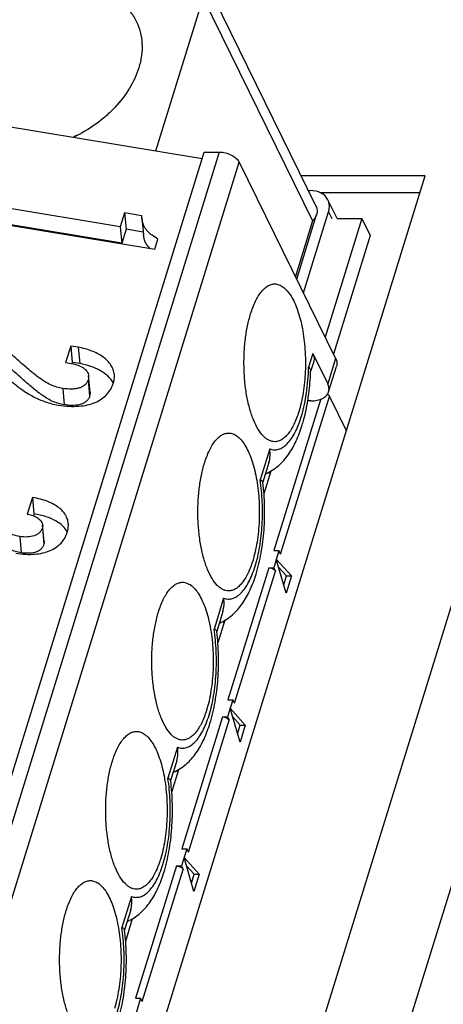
# Model space of a CAD drawing. Header units: millimetres. Extents: x 0 to 594, y 1 to 420.
# Tile 60 of 214: x 279.21 to 281.54, y 107.07 to 112.49. Entities that reach past the tile are written whole.
import ezdxf

# ---------------------------------------------------------------- set-up
doc = ezdxf.new("R2010")
doc.units = ezdxf.units.MM
doc.header["$LTSCALE"] = 32.67
for name, color, linetype in [('61852N-2_DXF_CONTINUOUS_LINE', 7, 'CONTINUOUS'), ('MC_1_5-16-GFDXF_CONTINUOUS_LINE', 7, 'CONTINUOUS'), ('U1-PXC_18472DXF_CONTINUOUS_LINE', 7, 'CONTINUOUS')]:
    doc.layers.add(name, color=color, linetype=linetype)

msp = doc.modelspace()

# ---------------------------------------------------------------- linework, layer by layer
at = {"layer": '61852N-2_DXF_CONTINUOUS_LINE', "color": 9, "linetype": 'Continuous'}
for p, q in [((270.9853, 74.9614), (283.4033, 115.146)), ((271.4297, 74.8521), (283.8477, 115.0368))]:
    msp.add_line(p, q, dxfattribs=at)
at = {"layer": '61852N-2_DXF_CONTINUOUS_LINE', "color": 7, "linetype": 'Continuous'}
for p, q in [((271.1946, 78.4746), (281.4413, 111.6328)), ((281.4413, 111.6328), (280.7569, 111.6328)), ((281.4125, 111.5396), (280.8619, 111.5396)), ((281.0923, 111.3978), (280.89, 110.7432)), ((280.9555, 111.3978), (281.0923, 111.3978)), ((281.0923, 111.3978), (281.1381, 111.3046)), ((281.1381, 111.3046), (280.9358, 110.6499))]:
    msp.add_line(p, q, dxfattribs=at)
at = {"layer": 'MC_1_5-16-GFDXF_CONTINUOUS_LINE', "color": 7, "linetype": 'Continuous'}
for p, q in [((280.7962, 111.5526), (280.8064, 111.5526)), ((280.9555, 111.3978), (280.9047, 111.5012)), ((280.77, 110.9878), (280.9082, 111.4351)), ((280.9127, 110.4177), (281.0066, 110.2263)), ((280.5908, 110.0054), (280.5523, 109.8808)), ((280.5863, 109.9911), (280.5819, 110.0002)), ((280.6349, 109.5669), (280.6058, 109.4729)), ((280.6072, 109.5669), (280.6349, 109.5669)), ((280.6744, 109.3328), (280.6203, 109.5199)), ((280.6203, 109.5199), (280.7036, 109.4272)), ((280.644, 109.5482), (280.6349, 109.5669)), ((280.5782, 109.4729), (280.6058, 109.4729)), ((280.6058, 109.4729), (280.615, 109.4542)), ((280.6759, 109.4272), (280.6334, 109.4746)), ((280.661, 109.379), (280.6759, 109.4272)), ((280.7036, 109.4272), (280.6744, 109.3328)), ((280.6759, 109.4272), (280.7036, 109.4272)), ((280.3366, 109.1829), (280.2981, 109.0583)), ((280.3322, 109.1686), (280.3277, 109.1777)), ((280.3807, 108.7444), (280.3516, 108.6504)), ((280.3531, 108.7444), (280.3807, 108.7444)), ((280.3898, 108.7257), (280.3807, 108.7444)), ((280.324, 108.6504), (280.3516, 108.6504)), ((280.3516, 108.6504), (280.3608, 108.6317)), ((280.4202, 108.5103), (280.3662, 108.6974)), ((280.3662, 108.6974), (280.4494, 108.6048)), ((280.4218, 108.6048), (280.3793, 108.6521)), ((280.4069, 108.5565), (280.4218, 108.6048)), ((280.4494, 108.6048), (280.4202, 108.5103)), ((280.4218, 108.6048), (280.4494, 108.6048)), ((280.0439, 108.2358), (280.0824, 108.3604)), ((280.078, 108.3461), (280.0735, 108.3552)), ((280.1265, 107.9219), (280.0975, 107.8279)), ((280.0989, 107.9219), (280.1265, 107.9219)), ((280.1357, 107.9033), (280.1265, 107.9219)), ((280.166, 107.6878), (280.112, 107.8749)), ((280.112, 107.8749), (280.1952, 107.7823)), ((280.0698, 107.8279), (280.0975, 107.8279)), ((280.0975, 107.8279), (280.1066, 107.8093)), ((280.1676, 107.7823), (280.1251, 107.8296)), ((280.1527, 107.734), (280.1676, 107.7823)), ((280.1952, 107.7823), (280.166, 107.6878)), ((280.1676, 107.7823), (280.1952, 107.7823)), ((279.7897, 107.4133), (279.8282, 107.5379)), ((279.8238, 107.5236), (279.8194, 107.5327)), ((279.8723, 107.0994), (279.8433, 107.0054)), ((279.8447, 107.0994), (279.8723, 107.0994)), ((279.8815, 107.0808), (279.8723, 107.0994))]:
    msp.add_line(p, q, dxfattribs=at)
at = {"layer": 'MC_1_5-16-GFDXF_CONTINUOUS_LINE', "color": 9, "linetype": 'Continuous'}
for p, q in [((280.9082, 111.4351), (280.9265, 111.3978)), ((280.8656, 110.4031), (280.6072, 109.5669)), ((280.644, 109.5482), (280.9127, 110.4177)), ((280.5782, 109.4729), (280.3531, 108.7444)), ((280.3898, 108.7257), (280.615, 109.4542)), ((280.324, 108.6504), (280.0989, 107.9219)), ((280.1357, 107.9033), (280.3608, 108.6317)), ((280.0698, 107.8279), (279.8447, 107.0994)), ((279.8815, 107.0808), (280.1066, 107.8093))]:
    msp.add_line(p, q, dxfattribs=at)
at = {"layer": 'MC_1_5-16-GFDXF_CONTINUOUS_LINE', "color": 7, "linetype": 'Continuous'}
for points, knots in [([(280.9047, 111.5012), (280.8968, 111.5172), (280.8666, 111.5457), (280.827, 111.5526), (280.8064, 111.5526)], [0, 0, 0, 0, 0.463605, 1, 1, 1, 1]), ([(280.9082, 111.4351), (280.91, 111.4408), (280.915, 111.4626), (280.912, 111.4865), (280.9047, 111.5012)], [0, 0, 0, 0, 0.266585, 1, 1, 1, 1]), ([(280.9018, 110.4288), (280.9031, 110.428), (280.9073, 110.4251), (280.911, 110.4211), (280.9127, 110.4177)], [0, 0, 0, 0, 0.279245, 1, 1, 1, 1]), ([(280.5782, 109.4729), (280.582, 109.4729), (280.5957, 109.471), (280.6104, 109.4635), (280.615, 109.4542)], [0, 0, 0, 0, 0.26931, 1, 1, 1, 1]), ([(280.324, 108.6504), (280.3278, 108.6504), (280.3415, 108.6485), (280.3563, 108.641), (280.3608, 108.6317)], [0, 0, 0, 0, 0.26931, 1, 1, 1, 1]), ([(280.0698, 107.8279), (280.0736, 107.8279), (280.0874, 107.826), (280.1021, 107.8185), (280.1066, 107.8093)], [0, 0, 0, 0, 0.26931, 1, 1, 1, 1])]:
    msp.add_open_spline(points, degree=3, knots=knots, dxfattribs=at)
at = {"layer": 'U1-PXC_18472DXF_CONTINUOUS_LINE', "color": 7, "linetype": 'Continuous'}
for p, q in [((280.2095, 112.7483), (280.8382, 111.4671)), ((279.9555, 111.7716), (280.2165, 112.6161)), ((279.0998, 111.9137), (280.2121, 111.729)), ((279.5072, 111.8492), (279.5064, 111.8509)), ((279.5064, 111.8509), (279.5077, 111.8494)), ((276.1418, 98.5576), (280.2231, 111.7645)), ((280.2231, 111.7645), (280.3059, 111.7645)), ((280.4163, 111.7086), (280.9471, 110.627)), ((279.7597, 111.3525), (279.0932, 111.4632)), ((279.7834, 111.4292), (279.7597, 111.3525)), ((279.7834, 111.4292), (279.7919, 111.3391)), ((279.8788, 111.4134), (279.7834, 111.4292)), ((280.7325, 111.0641), (280.8427, 111.4208)), ((279.0663, 111.3761), (279.9501, 111.2293)), ((279.7682, 111.2624), (279.1017, 111.3731)), ((279.8796, 111.4011), (279.8788, 111.4134)), ((279.8796, 111.4011), (279.888, 111.311)), ((279.7597, 111.3525), (279.7682, 111.2624)), ((279.7919, 111.3391), (279.7682, 111.2624)), ((279.8869, 111.3234), (279.7919, 111.3391)), ((279.9501, 111.2293), (279.967, 111.2839)), ((279.4867, 110.6948), (279.4585, 110.6036)), ((279.4867, 110.6948), (279.4951, 110.6048)), ((279.5277, 110.688), (279.4867, 110.6948)), ((279.4585, 110.6036), (279.4899, 110.5984)), ((279.4951, 110.6048), (279.4929, 110.5978)), ((279.5362, 110.5979), (279.4951, 110.6048)), ((280.8263, 110.6095), (280.8093, 110.5546)), ((280.8211, 110.6538), (280.9035, 110.486)), ((280.8093, 110.5546), (280.8094, 110.5571)), ((280.9087, 110.4417), (280.9522, 110.5827)), ((279.5936, 110.4406), (279.5852, 110.5306)), ((280.8111, 110.3927), (280.7936, 110.3927)), ((280.5798, 110.0531), (280.546, 109.9439)), ((280.5461, 109.9439), (280.5459, 109.945)), ((280.5462, 109.9425), (280.5461, 109.9439)), ((279.2757, 109.8601), (279.2475, 109.7688)), ((279.2757, 109.8601), (279.2841, 109.77)), ((279.2841, 109.77), (279.2808, 109.7593)), ((279.3405, 109.6174), (279.332, 109.7075)), ((280.3256, 109.2306), (280.2919, 109.1214)), ((280.2919, 109.1214), (280.2917, 109.1225)), ((280.2921, 109.12), (280.2919, 109.1214)), ((280.0714, 108.4081), (280.0377, 108.2989)), ((280.0377, 108.2989), (280.0376, 108.3)), ((280.0379, 108.2975), (280.0377, 108.2989)), ((279.8173, 107.5856), (279.7835, 107.4764)), ((279.7835, 107.4765), (279.7834, 107.4776)), ((279.7837, 107.475), (279.7835, 107.4765))]:
    msp.add_line(p, q, dxfattribs=at)
at = {"layer": 'U1-PXC_18472DXF_CONTINUOUS_LINE', "color": 9, "linetype": 'Continuous'}
for p, q in [((280.2165, 112.6161), (280.8205, 111.3853)), ((280.3059, 111.7645), (276.2247, 98.5576)), ((276.3351, 98.5017), (280.4163, 111.7086)), ((280.8205, 111.3853), (280.7256, 111.0783)), ((279.5277, 110.688), (279.5362, 110.5979)), ((280.8211, 110.6538), (280.7981, 110.5792)), ((280.9471, 110.627), (280.9035, 110.486)), ((279.5826, 110.5081), (279.591, 110.418)), ((279.4425, 110.4616), (279.451, 110.3715)), ((280.584, 110.1277), (280.5311, 109.9564)), ((279.3303, 109.6918), (279.3388, 109.6018)), ((279.2054, 109.645), (279.2138, 109.5549)), ((280.3298, 109.3052), (280.2769, 109.1339)), ((280.0756, 108.4827), (280.0227, 108.3114)), ((279.8215, 107.6602), (279.7686, 107.4889))]:
    msp.add_line(p, q, dxfattribs=at)
at = {"layer": 'U1-PXC_18472DXF_CONTINUOUS_LINE', "color": 7, "linetype": 'Continuous'}
for centre, radius, start, end in [((279.8538, 111.1467), 0.7852, 114.9991, 116.2555), ((279.6105, 110.43), 0.1272, 28.7178, 29.0654)]:
    msp.add_arc(centre, radius, start, end, dxfattribs=at)
for points, knots in [([(278.7842, 112.2284), (278.7999, 112.2793), (278.8383, 112.3537), (278.9087, 112.4408), (278.9953, 112.5238), (279.1239, 112.6085), (279.2682, 112.6624), (279.387, 112.6839), (279.4999, 112.6899), (279.6088, 112.674), (279.7041, 112.6339), (279.7644, 112.5941), (279.8136, 112.5448), (279.8382, 112.5062), (279.8481, 112.4861)], [0, 0, 0, 0, 0.120804, 0.185749, 0.253065, 0.39182, 0.530985, 0.598786, 0.664367, 0.786655, 0.843386, 0.897366, 0.94925, 1, 1, 1, 1]), ([(279.8481, 112.4861), (279.8574, 112.4672), (279.8722, 112.427), (279.8818, 112.3625), (279.8787, 112.2952), (279.8687, 112.2506), (279.8618, 112.2284)], [0, 0, 0, 0, 0.239064, 0.482877, 0.735717, 1, 1, 1, 1]), ([(279.8618, 112.2284), (279.8497, 112.1892), (279.8133, 112.1112), (279.7465, 112.0251), (279.681, 111.9622), (279.607, 111.9034), (279.5451, 111.8667), (279.5019, 111.8461)], [0, 0, 0, 0, 0.228227, 0.473965, 0.602427, 0.733556, 1, 1, 1, 1]), ([(280.3059, 111.7645), (280.3173, 111.7645), (280.3404, 111.7614), (280.3724, 111.7496), (280.3991, 111.7323), (280.4123, 111.7167), (280.4163, 111.7086)], [0, 0, 0, 0, 0.26473, 0.536648, 0.788522, 1, 1, 1, 1]), ([(280.8429, 111.4213), (280.8423, 111.4193), (280.8392, 111.4109), (280.8347, 111.4032), (280.8307, 111.3977)], [0, 0, 0, 0, 0.238542, 1, 1, 1, 1]), ([(280.8383, 111.4669), (280.8402, 111.463), (280.8433, 111.4553), (280.8457, 111.4435), (280.8455, 111.4321), (280.844, 111.4248), (280.8429, 111.4213)], [0, 0, 0, 0, 0.277452, 0.527805, 0.764778, 1, 1, 1, 1]), ([(279.967, 111.2839), (279.9567, 111.2912), (279.9364, 111.3045), (279.9128, 111.3237), (279.898, 111.3424), (279.8853, 111.3658), (279.881, 111.3866), (279.8796, 111.4011)], [0, 0, 0, 0, 0.248255, 0.478548, 0.593264, 0.713941, 1, 1, 1, 1]), ([(280.8307, 111.3977), (280.8299, 111.3967), (280.8267, 111.3924), (280.8232, 111.3883), (280.8205, 111.3853)], [0, 0, 0, 0, 0.241427, 1, 1, 1, 1]), ([(279.9225, 111.2338), (279.9172, 111.239), (279.9075, 111.2503), (279.8971, 111.2695), (279.8908, 111.29), (279.8887, 111.304), (279.888, 111.311)], [0, 0, 0, 0, 0.259531, 0.510315, 0.756027, 1, 1, 1, 1]), ([(280.4787, 110.8729), (280.486, 110.8965), (280.4985, 110.93), (280.52, 110.9698), (280.5365, 110.9937), (280.5541, 111.0128), (280.5725, 111.0268), (280.5917, 111.0355), (280.605, 111.0375), (280.6114, 111.0375)], [0, 0, 0, 0, 0.33168, 0.476286, 0.605795, 0.720709, 0.822526, 0.914133, 1, 1, 1, 1]), ([(280.6114, 111.0375), (280.6194, 111.0375), (280.6363, 111.0343), (280.6601, 111.0206), (280.6824, 110.999), (280.7031, 110.9699), (280.722, 110.9338), (280.7387, 110.8914), (280.7531, 110.8434), (280.769, 110.7715), (280.7806, 110.6745), (280.7819, 110.5555), (280.7725, 110.4573), (280.7584, 110.3833), (280.7492, 110.3486), (280.7441, 110.3321)], [0, 0, 0, 0, 0.031166, 0.065456, 0.105052, 0.151083, 0.203837, 0.263097, 0.328253, 0.39846, 0.549653, 0.707144, 0.860529, 0.932629, 1, 1, 1, 1]), ([(280.4423, 110.5751), (280.4417, 110.6016), (280.4423, 110.6543), (280.4486, 110.7315), (280.4603, 110.8045), (280.4719, 110.851), (280.4787, 110.8729)], [0, 0, 0, 0, 0.264514, 0.524052, 0.771557, 1, 1, 1, 1]), ([(279.4425, 110.4616), (279.4314, 110.4634), (279.409, 110.4682), (279.3751, 110.4808), (279.3391, 110.5008), (279.2981, 110.53), (279.249, 110.5703), (279.1885, 110.6239), (279.1137, 110.6929), (279.0589, 110.7445), (279.0285, 110.7731)], [0, 0, 0, 0, 0.064618, 0.130586, 0.206056, 0.299241, 0.41794, 0.569548, 0.76122, 1, 1, 1, 1]), ([(278.9892, 110.6583), (279.0038, 110.646), (279.0329, 110.6196), (279.0917, 110.5622), (279.1534, 110.5031), (279.2232, 110.4496), (279.2817, 110.414), (279.3468, 110.3856), (279.3936, 110.3738), (279.418, 110.3697)], [0, 0, 0, 0, 0.108793, 0.224255, 0.469065, 0.596005, 0.725618, 0.859271, 1, 1, 1, 1]), ([(279.451, 110.3715), (279.4392, 110.3735), (279.4161, 110.3784), (279.3834, 110.391), (279.3535, 110.4075), (279.3169, 110.4322), (279.2742, 110.4661), (279.2253, 110.5085), (279.1775, 110.5517), (279.1304, 110.5953), (279.0836, 110.6391), (279.0525, 110.6684), (279.0369, 110.683)], [0, 0, 0, 0, 0.068281, 0.134789, 0.199462, 0.262835, 0.387444, 0.510714, 0.633373, 0.755723, 0.877907, 1, 1, 1, 1]), ([(279.7274, 110.5373), (279.7265, 110.5466), (279.7222, 110.5652), (279.7089, 110.5911), (279.6896, 110.6145), (279.6558, 110.6431), (279.6017, 110.671), (279.5534, 110.6837), (279.5277, 110.688)], [0, 0, 0, 0, 0.104989, 0.211729, 0.323938, 0.443645, 0.707059, 1, 1, 1, 1]), ([(280.8211, 110.6538), (280.8246, 110.6466), (280.8284, 110.6353), (280.8287, 110.62), (280.8273, 110.6129), (280.8263, 110.6095)], [0, 0, 0, 0, 0.524384, 0.765869, 1, 1, 1, 1]), ([(280.9471, 110.627), (280.9506, 110.6198), (280.9543, 110.6085), (280.9547, 110.5932), (280.9533, 110.586), (280.9522, 110.5826)], [0, 0, 0, 0, 0.524384, 0.765869, 1, 1, 1, 1]), ([(279.4899, 110.5984), (279.5025, 110.5963), (279.5258, 110.5906), (279.552, 110.5782), (279.5679, 110.5654), (279.5768, 110.5549), (279.5829, 110.5433), (279.5848, 110.5348), (279.5852, 110.5306)], [0, 0, 0, 0, 0.307466, 0.571117, 0.687523, 0.795464, 0.898067, 1, 1, 1, 1]), ([(279.7217, 110.4918), (279.7057, 110.5206), (279.6709, 110.5495), (279.6243, 110.5727), (279.5867, 110.5872), (279.5567, 110.5945), (279.5362, 110.5979)], [0, 0, 0, 0, 0.450492, 0.579629, 0.714658, 1, 1, 1, 1]), ([(280.6114, 110.1675), (280.6061, 110.1675), (280.5951, 110.1688), (280.579, 110.1749), (280.5633, 110.1847), (280.5421, 110.2037), (280.5177, 110.2371), (280.4931, 110.2876), (280.4726, 110.3488), (280.4568, 110.4188), (280.4462, 110.4952), (280.443, 110.5481), (280.4423, 110.5751)], [0, 0, 0, 0, 0.034152, 0.069928, 0.108704, 0.151456, 0.250951, 0.370358, 0.508444, 0.662245, 0.827678, 1, 1, 1, 1]), ([(280.7936, 110.3926), (280.7958, 110.4058), (280.8036, 110.4594), (280.8079, 110.5136), (280.8093, 110.5546)], [0, 0, 0, 0, 0.244954, 1, 1, 1, 1]), ([(280.7981, 110.5792), (280.7999, 110.5775), (280.8031, 110.574), (280.8068, 110.5684), (280.809, 110.5628), (280.8095, 110.5589), (280.8094, 110.5571)], [0, 0, 0, 0, 0.292958, 0.552949, 0.785489, 1, 1, 1, 1]), ([(279.418, 110.3697), (279.4377, 110.3665), (279.4755, 110.362), (279.5298, 110.3622), (279.5783, 110.369), (279.6207, 110.3823), (279.6569, 110.4017), (279.6863, 110.4268), (279.7088, 110.4572), (279.7187, 110.4802), (279.7224, 110.4922)], [0, 0, 0, 0, 0.167257, 0.317477, 0.45255, 0.574784, 0.687022, 0.792683, 0.895657, 1, 1, 1, 1]), ([(279.5826, 110.5081), (279.5809, 110.5028), (279.5762, 110.4926), (279.5651, 110.4798), (279.5506, 110.4701), (279.5333, 110.4632), (279.5134, 110.459), (279.4828, 110.4567), (279.4589, 110.4589), (279.4425, 110.4616)], [0, 0, 0, 0, 0.104353, 0.206505, 0.312772, 0.427503, 0.553106, 0.690537, 1, 1, 1, 1]), ([(279.5852, 110.5306), (279.5853, 110.5288), (279.5856, 110.5212), (279.5843, 110.5136), (279.5826, 110.5081)], [0, 0, 0, 0, 0.237473, 1, 1, 1, 1]), ([(279.7224, 110.4922), (279.7247, 110.4996), (279.7279, 110.5146), (279.728, 110.53), (279.7274, 110.5373)], [0, 0, 0, 0, 0.514842, 1, 1, 1, 1]), ([(279.5936, 110.4406), (279.5938, 110.4387), (279.5941, 110.4311), (279.5927, 110.4235), (279.591, 110.418)], [0, 0, 0, 0, 0.248228, 1, 1, 1, 1]), ([(280.8111, 110.3927), (280.8228, 110.3927), (280.8449, 110.3946), (280.8747, 110.4039), (280.8941, 110.4173), (280.9043, 110.4307), (280.9075, 110.438), (280.9086, 110.4416)], [0, 0, 0, 0, 0.303352, 0.569244, 0.796749, 0.900172, 1, 1, 1, 1]), ([(280.9086, 110.4416), (280.9097, 110.445), (280.9111, 110.4522), (280.9107, 110.4675), (280.907, 110.4788), (280.9035, 110.486)], [0, 0, 0, 0, 0.234131, 0.475616, 1, 1, 1, 1]), ([(279.591, 110.418), (279.5893, 110.4124), (279.5841, 110.4013), (279.571, 110.3874), (279.5538, 110.3774), (279.5274, 110.369), (279.4924, 110.3664), (279.4646, 110.3693), (279.451, 110.3715)], [0, 0, 0, 0, 0.109654, 0.226271, 0.350455, 0.479457, 0.740699, 1, 1, 1, 1]), ([(280.763, 110.2598), (280.7662, 110.2703), (280.7788, 110.314), (280.7881, 110.3586), (280.7936, 110.3926)], [0, 0, 0, 0, 0.241469, 1, 1, 1, 1]), ([(280.7441, 110.3321), (280.7368, 110.3084), (280.7243, 110.275), (280.7028, 110.2352), (280.6863, 110.2112), (280.6687, 110.1921), (280.6503, 110.1781), (280.6311, 110.1695), (280.6178, 110.1675), (280.6114, 110.1675)], [0, 0, 0, 0, 0.33168, 0.476286, 0.605795, 0.720709, 0.822526, 0.914133, 1, 1, 1, 1]), ([(280.5604, 109.99), (280.5735, 109.9954), (280.5987, 110.0087), (280.6437, 110.0426), (280.6905, 110.0968), (280.733, 110.1739), (280.7538, 110.2302), (280.763, 110.2598)], [0, 0, 0, 0, 0.122909, 0.243919, 0.48409, 0.732996, 1, 1, 1, 1]), ([(280.2245, 110.0504), (280.2318, 110.074), (280.2443, 110.1075), (280.2658, 110.1473), (280.2824, 110.1712), (280.2999, 110.1903), (280.3183, 110.2043), (280.3375, 110.213), (280.3508, 110.215), (280.3572, 110.215)], [0, 0, 0, 0, 0.33168, 0.476286, 0.605795, 0.720709, 0.822526, 0.914133, 1, 1, 1, 1]), ([(280.3572, 110.215), (280.3652, 110.215), (280.3822, 110.2118), (280.4059, 110.1981), (280.4282, 110.1765), (280.4489, 110.1474), (280.4678, 110.1114), (280.4846, 110.0689), (280.4989, 110.0209), (280.5148, 109.949), (280.5264, 109.852), (280.5278, 109.733), (280.5183, 109.6348), (280.5042, 109.5608), (280.495, 109.5261), (280.4899, 109.5096)], [0, 0, 0, 0, 0.031166, 0.065456, 0.105052, 0.151083, 0.203837, 0.263097, 0.328253, 0.39846, 0.549653, 0.707144, 0.860529, 0.932629, 1, 1, 1, 1]), ([(280.5796, 110.0524), (280.5832, 110.0642), (280.5874, 110.0895), (280.5859, 110.1149), (280.584, 110.1277)], [0, 0, 0, 0, 0.489281, 1, 1, 1, 1]), ([(280.1882, 109.7526), (280.1875, 109.7791), (280.1881, 109.8318), (280.1945, 109.909), (280.2062, 109.982), (280.2178, 110.0285), (280.2245, 110.0504)], [0, 0, 0, 0, 0.264514, 0.524052, 0.771557, 1, 1, 1, 1]), ([(280.5459, 109.945), (280.5456, 109.9474), (280.5423, 109.9509), (280.5369, 109.954), (280.5331, 109.9556), (280.5311, 109.9564)], [0, 0, 0, 0, 0.375225, 0.65402, 1, 1, 1, 1]), ([(280.5088, 109.4373), (280.5206, 109.4754), (280.5394, 109.556), (280.5546, 109.6818), (280.5577, 109.812), (280.5515, 109.8993), (280.5462, 109.9425)], [0, 0, 0, 0, 0.234774, 0.485587, 0.744061, 1, 1, 1, 1]), ([(279.4732, 109.7167), (279.4724, 109.7248), (279.4691, 109.7411), (279.4584, 109.7643), (279.4421, 109.786), (279.4202, 109.8058), (279.3925, 109.8235), (279.3589, 109.8388), (279.3195, 109.8514), (279.2909, 109.8575), (279.2757, 109.8601)], [0, 0, 0, 0, 0.093108, 0.188705, 0.290471, 0.401902, 0.526098, 0.665718, 0.82303, 1, 1, 1, 1]), ([(279.2475, 109.7688), (279.259, 109.7666), (279.2799, 109.7609), (279.3032, 109.7488), (279.3172, 109.7371), (279.3249, 109.7279), (279.33, 109.718), (279.3317, 109.7109), (279.332, 109.7075)], [0, 0, 0, 0, 0.316371, 0.584052, 0.700704, 0.807177, 0.905743, 1, 1, 1, 1]), ([(279.4683, 109.6699), (279.4616, 109.682), (279.4426, 109.7057), (279.4021, 109.734), (279.3481, 109.7566), (279.3068, 109.7661), (279.2841, 109.77)], [0, 0, 0, 0, 0.1914, 0.414049, 0.680333, 1, 1, 1, 1]), ([(280.3572, 109.345), (280.3519, 109.345), (280.3409, 109.3463), (280.3248, 109.3524), (280.3092, 109.3622), (280.2879, 109.3812), (280.2635, 109.4146), (280.239, 109.4651), (280.2184, 109.5263), (280.2026, 109.5963), (280.1921, 109.6727), (280.1888, 109.7256), (280.1882, 109.7526)], [0, 0, 0, 0, 0.034152, 0.069928, 0.108704, 0.151456, 0.250951, 0.370358, 0.508444, 0.662245, 0.827678, 1, 1, 1, 1]), ([(279.2054, 109.645), (279.1923, 109.6472), (279.1739, 109.6511), (279.1519, 109.6596), (279.1391, 109.6667), (279.1288, 109.6751), (279.1212, 109.6848), (279.1162, 109.696), (279.1147, 109.7041), (279.1143, 109.7082)], [0, 0, 0, 0, 0.332116, 0.468684, 0.588898, 0.696588, 0.796881, 0.895927, 1, 1, 1, 1]), ([(279.3303, 109.6918), (279.3288, 109.6868), (279.3244, 109.6772), (279.3142, 109.665), (279.3011, 109.6555), (279.2795, 109.6458), (279.2468, 109.6406), (279.2196, 109.6426), (279.2054, 109.645)], [0, 0, 0, 0, 0.108687, 0.215208, 0.32496, 0.441606, 0.70171, 1, 1, 1, 1]), ([(279.332, 109.7075), (279.3321, 109.7062), (279.3324, 109.7009), (279.3315, 109.6956), (279.3303, 109.6918)], [0, 0, 0, 0, 0.244683, 1, 1, 1, 1]), ([(279.4678, 109.6683), (279.4702, 109.6762), (279.4737, 109.6923), (279.4739, 109.7087), (279.4732, 109.7167)], [0, 0, 0, 0, 0.510106, 1, 1, 1, 1]), ([(279.1832, 109.5527), (279.2016, 109.5497), (279.2368, 109.5457), (279.2875, 109.5461), (279.3328, 109.5529), (279.3725, 109.5656), (279.4064, 109.584), (279.434, 109.6075), (279.4551, 109.6358), (279.4643, 109.6572), (279.4678, 109.6683)], [0, 0, 0, 0, 0.166259, 0.316138, 0.451449, 0.574335, 0.687371, 0.793617, 0.896579, 1, 1, 1, 1]), ([(279.2138, 109.5549), (279.2032, 109.5567), (279.1873, 109.56), (279.1671, 109.5667), (279.153, 109.5732), (279.1406, 109.5817), (279.131, 109.5924), (279.1249, 109.6048), (279.1232, 109.6137), (279.1228, 109.6182)], [0, 0, 0, 0, 0.270633, 0.403384, 0.532885, 0.65743, 0.775802, 0.88904, 1, 1, 1, 1]), ([(279.3388, 109.6018), (279.3372, 109.5967), (279.3326, 109.5866), (279.3214, 109.5737), (279.3065, 109.5636), (279.2832, 109.5546), (279.2516, 109.5507), (279.2263, 109.5529), (279.2138, 109.5549)], [0, 0, 0, 0, 0.109907, 0.226026, 0.349204, 0.477607, 0.739448, 1, 1, 1, 1]), ([(279.3405, 109.6174), (279.3406, 109.6161), (279.3408, 109.6108), (279.3399, 109.6055), (279.3388, 109.6018)], [0, 0, 0, 0, 0.248367, 1, 1, 1, 1]), ([(280.4899, 109.5096), (280.4826, 109.4859), (280.4701, 109.4525), (280.4486, 109.4127), (280.4321, 109.3887), (280.4145, 109.3697), (280.3961, 109.3556), (280.3769, 109.347), (280.3636, 109.345), (280.3572, 109.345)], [0, 0, 0, 0, 0.33168, 0.476286, 0.605795, 0.720709, 0.822526, 0.914133, 1, 1, 1, 1]), ([(280.3062, 109.1675), (280.3194, 109.173), (280.3446, 109.1862), (280.3896, 109.2201), (280.4363, 109.2743), (280.4788, 109.3514), (280.4997, 109.4077), (280.5088, 109.4373)], [0, 0, 0, 0, 0.122909, 0.243919, 0.48409, 0.732996, 1, 1, 1, 1]), ([(279.9704, 109.2279), (279.9777, 109.2515), (279.9902, 109.285), (280.0116, 109.3248), (280.0282, 109.3487), (280.0457, 109.3678), (280.0642, 109.3818), (280.0833, 109.3905), (280.0966, 109.3925), (280.1031, 109.3925)], [0, 0, 0, 0, 0.33168, 0.476286, 0.605795, 0.720709, 0.822526, 0.914133, 1, 1, 1, 1]), ([(280.1031, 109.3925), (280.1111, 109.3925), (280.128, 109.3893), (280.1517, 109.3756), (280.174, 109.354), (280.1947, 109.3249), (280.2136, 109.2889), (280.2304, 109.2464), (280.2447, 109.1985), (280.2606, 109.1265), (280.2723, 109.0295), (280.2736, 108.9106), (280.2642, 108.8123), (280.25, 108.7383), (280.2409, 108.7036), (280.2358, 108.6871)], [0, 0, 0, 0, 0.031166, 0.065456, 0.105052, 0.151083, 0.203837, 0.263097, 0.328253, 0.39846, 0.549653, 0.707144, 0.860529, 0.932629, 1, 1, 1, 1]), ([(280.3254, 109.2299), (280.3291, 109.2417), (280.3333, 109.267), (280.3318, 109.2924), (280.3298, 109.3052)], [0, 0, 0, 0, 0.489281, 1, 1, 1, 1]), ([(279.934, 108.9301), (279.9333, 108.9566), (279.9339, 109.0093), (279.9403, 109.0865), (279.952, 109.1595), (279.9636, 109.206), (279.9704, 109.2279)], [0, 0, 0, 0, 0.264514, 0.524052, 0.771557, 1, 1, 1, 1]), ([(280.2917, 109.1225), (280.2915, 109.1249), (280.2881, 109.1284), (280.2827, 109.1315), (280.279, 109.1331), (280.2769, 109.1339)], [0, 0, 0, 0, 0.375225, 0.65402, 1, 1, 1, 1]), ([(280.2546, 108.6148), (280.2664, 108.6529), (280.2852, 108.7336), (280.3004, 108.8593), (280.3035, 108.9895), (280.2974, 109.0768), (280.2921, 109.12)], [0, 0, 0, 0, 0.234774, 0.485587, 0.744061, 1, 1, 1, 1]), ([(280.1031, 108.5225), (280.0977, 108.5225), (280.0867, 108.5239), (280.0706, 108.5299), (280.055, 108.5397), (280.0337, 108.5587), (280.0093, 108.5921), (279.9848, 108.6426), (279.9642, 108.7038), (279.9484, 108.7738), (279.9379, 108.8502), (279.9347, 108.9031), (279.934, 108.9301)], [0, 0, 0, 0, 0.034152, 0.069928, 0.108704, 0.151456, 0.250951, 0.370358, 0.508444, 0.662245, 0.827678, 1, 1, 1, 1]), ([(280.2358, 108.6871), (280.2284, 108.6634), (280.216, 108.63), (280.1945, 108.5902), (280.1779, 108.5663), (280.1604, 108.5472), (280.1419, 108.5332), (280.1228, 108.5245), (280.1095, 108.5225), (280.1031, 108.5225)], [0, 0, 0, 0, 0.33168, 0.476286, 0.605795, 0.720709, 0.822526, 0.914133, 1, 1, 1, 1]), ([(280.052, 108.345), (280.0652, 108.3505), (280.0904, 108.3637), (280.1354, 108.3976), (280.1821, 108.4518), (280.2246, 108.5289), (280.2455, 108.5852), (280.2546, 108.6148)], [0, 0, 0, 0, 0.122909, 0.243919, 0.48409, 0.732996, 1, 1, 1, 1]), ([(279.7162, 108.4054), (279.7235, 108.429), (279.736, 108.4625), (279.7575, 108.5023), (279.774, 108.5262), (279.7916, 108.5453), (279.81, 108.5593), (279.8292, 108.568), (279.8425, 108.57), (279.8489, 108.57)], [0, 0, 0, 0, 0.33168, 0.476286, 0.605795, 0.720709, 0.822526, 0.914133, 1, 1, 1, 1]), ([(279.8489, 108.57), (279.8569, 108.57), (279.8738, 108.5668), (279.8976, 108.5531), (279.9199, 108.5315), (279.9406, 108.5024), (279.9595, 108.4664), (279.9762, 108.4239), (279.9906, 108.376), (280.0064, 108.304), (280.0181, 108.207), (280.0194, 108.0881), (280.01, 107.9898), (279.9958, 107.9158), (279.9867, 107.8811), (279.9816, 107.8646)], [0, 0, 0, 0, 0.031166, 0.065456, 0.105052, 0.151083, 0.203837, 0.263097, 0.328253, 0.39846, 0.549653, 0.707144, 0.860529, 0.932629, 1, 1, 1, 1]), ([(280.0712, 108.4074), (280.0749, 108.4192), (280.0791, 108.4445), (280.0776, 108.4699), (280.0756, 108.4827)], [0, 0, 0, 0, 0.489281, 1, 1, 1, 1]), ([(279.6798, 108.1076), (279.6792, 108.1341), (279.6798, 108.1868), (279.6861, 108.2641), (279.6978, 108.337), (279.7094, 108.3835), (279.7162, 108.4054)], [0, 0, 0, 0, 0.264514, 0.524052, 0.771557, 1, 1, 1, 1]), ([(280.0005, 107.7923), (280.0122, 107.8305), (280.031, 107.9111), (280.0462, 108.0368), (280.0493, 108.167), (280.0432, 108.2543), (280.0379, 108.2975)], [0, 0, 0, 0, 0.234774, 0.485587, 0.744061, 1, 1, 1, 1]), ([(280.0376, 108.3), (280.0373, 108.3024), (280.0339, 108.3059), (280.0285, 108.309), (280.0248, 108.3106), (280.0227, 108.3114)], [0, 0, 0, 0, 0.375225, 0.65402, 1, 1, 1, 1]), ([(279.8489, 107.7), (279.8435, 107.7), (279.8325, 107.7014), (279.8165, 107.7074), (279.8008, 107.7172), (279.7796, 107.7362), (279.7552, 107.7696), (279.7306, 107.8201), (279.7101, 107.8813), (279.6943, 107.9513), (279.6837, 108.0277), (279.6805, 108.0806), (279.6798, 108.1076)], [0, 0, 0, 0, 0.034152, 0.069928, 0.108704, 0.151456, 0.250951, 0.370358, 0.508444, 0.662245, 0.827678, 1, 1, 1, 1]), ([(279.9816, 107.8646), (279.9743, 107.841), (279.9618, 107.8075), (279.9403, 107.7677), (279.9237, 107.7438), (279.9062, 107.7247), (279.8878, 107.7107), (279.8686, 107.702), (279.8553, 107.7), (279.8489, 107.7)], [0, 0, 0, 0, 0.33168, 0.476286, 0.605795, 0.720709, 0.822526, 0.914133, 1, 1, 1, 1]), ([(279.7979, 107.5225), (279.811, 107.528), (279.8362, 107.5412), (279.8812, 107.5751), (279.9279, 107.6293), (279.9705, 107.7064), (279.9913, 107.7627), (280.0005, 107.7923)], [0, 0, 0, 0, 0.122909, 0.243919, 0.48409, 0.732996, 1, 1, 1, 1]), ([(279.462, 107.5829), (279.4693, 107.6065), (279.4818, 107.64), (279.5033, 107.6798), (279.5199, 107.7037), (279.5374, 107.7228), (279.5558, 107.7368), (279.575, 107.7455), (279.5883, 107.7475), (279.5947, 107.7475)], [0, 0, 0, 0, 0.33168, 0.476286, 0.605795, 0.720709, 0.822526, 0.914133, 1, 1, 1, 1]), ([(279.5947, 107.7475), (279.6027, 107.7475), (279.6197, 107.7443), (279.6434, 107.7306), (279.6657, 107.709), (279.6864, 107.6799), (279.7053, 107.6439), (279.7221, 107.6015), (279.7364, 107.5535), (279.7523, 107.4815), (279.7639, 107.3845), (279.7653, 107.2656), (279.7558, 107.1673), (279.7417, 107.0934), (279.7325, 107.0586), (279.7274, 107.0421)], [0, 0, 0, 0, 0.031166, 0.065456, 0.105052, 0.151083, 0.203837, 0.263097, 0.328253, 0.39846, 0.549653, 0.707144, 0.860529, 0.932629, 1, 1, 1, 1]), ([(279.8171, 107.5849), (279.8207, 107.5967), (279.8249, 107.622), (279.8234, 107.6474), (279.8215, 107.6602)], [0, 0, 0, 0, 0.489281, 1, 1, 1, 1]), ([(279.4257, 107.2851), (279.425, 107.3116), (279.4256, 107.3643), (279.432, 107.4416), (279.4437, 107.5145), (279.4553, 107.561), (279.462, 107.5829)], [0, 0, 0, 0, 0.264514, 0.524052, 0.771557, 1, 1, 1, 1]), ([(279.7463, 106.9698), (279.7581, 107.008), (279.7769, 107.0886), (279.7921, 107.2143), (279.7952, 107.3445), (279.789, 107.4318), (279.7837, 107.475)], [0, 0, 0, 0, 0.234774, 0.485587, 0.744061, 1, 1, 1, 1]), ([(279.7686, 107.4889), (279.7706, 107.4881), (279.7743, 107.4865), (279.7798, 107.4834), (279.7831, 107.4799), (279.7834, 107.4776)], [0, 0, 0, 0, 0.345982, 0.624777, 1, 1, 1, 1]), ([(279.5947, 106.8775), (279.5894, 106.8775), (279.5784, 106.8789), (279.5623, 106.8849), (279.5466, 106.8947), (279.5254, 106.9137), (279.501, 106.9471), (279.4765, 106.9976), (279.4559, 107.0588), (279.4401, 107.1288), (279.4295, 107.2052), (279.4263, 107.2581), (279.4257, 107.2851)], [0, 0, 0, 0, 0.034152, 0.069928, 0.108704, 0.151456, 0.250951, 0.370358, 0.508444, 0.662245, 0.827678, 1, 1, 1, 1])]:
    msp.add_open_spline(points, degree=3, knots=knots, dxfattribs=at)
at = {"layer": 'U1-PXC_18472DXF_CONTINUOUS_LINE', "color": 9, "linetype": 'Continuous'}
for points, knots in [([(280.7578, 110.3041), (280.7641, 110.3245), (280.7752, 110.3673), (280.7917, 110.4589), (280.7972, 110.5305), (280.7981, 110.5792)], [0, 0, 0, 0, 0.229385, 0.475804, 1, 1, 1, 1]), ([(280.584, 110.1277), (280.5917, 110.1247), (280.6082, 110.1211), (280.6338, 110.1245), (280.6585, 110.1365), (280.6819, 110.1565), (280.7039, 110.1838), (280.7242, 110.2181), (280.7426, 110.2588), (280.753, 110.2884), (280.7578, 110.3041)], [0, 0, 0, 0, 0.09053, 0.180175, 0.276832, 0.386627, 0.513142, 0.65782, 0.820647, 1, 1, 1, 1]), ([(280.5036, 109.4816), (280.5089, 109.4986), (280.5184, 109.5342), (280.5334, 109.61), (280.5443, 109.7108), (280.545, 109.8339), (280.5373, 109.9162), (280.5311, 109.9564)], [0, 0, 0, 0, 0.111522, 0.230504, 0.483559, 0.745084, 1, 1, 1, 1]), ([(280.3298, 109.3052), (280.3376, 109.3022), (280.354, 109.2986), (280.3796, 109.302), (280.4044, 109.3141), (280.4278, 109.334), (280.4497, 109.3613), (280.4701, 109.3956), (280.4884, 109.4363), (280.4988, 109.4659), (280.5036, 109.4816)], [0, 0, 0, 0, 0.09053, 0.180175, 0.276832, 0.386627, 0.513142, 0.65782, 0.820647, 1, 1, 1, 1]), ([(280.2495, 108.6591), (280.2547, 108.6761), (280.2642, 108.7117), (280.2793, 108.7875), (280.2901, 108.8883), (280.2909, 109.0114), (280.2831, 109.0937), (280.2769, 109.1339)], [0, 0, 0, 0, 0.111522, 0.230504, 0.483559, 0.745084, 1, 1, 1, 1]), ([(280.0756, 108.4827), (280.0834, 108.4797), (280.0999, 108.4761), (280.1255, 108.4795), (280.1502, 108.4916), (280.1736, 108.5115), (280.1955, 108.5388), (280.2159, 108.5731), (280.2343, 108.6138), (280.2446, 108.6434), (280.2495, 108.6591)], [0, 0, 0, 0, 0.09053, 0.180175, 0.276832, 0.386627, 0.513142, 0.65782, 0.820647, 1, 1, 1, 1]), ([(279.9953, 107.8366), (280.0006, 107.8536), (280.0101, 107.8892), (280.0251, 107.965), (280.0359, 108.0658), (280.0367, 108.1889), (280.0289, 108.2712), (280.0227, 108.3114)], [0, 0, 0, 0, 0.111522, 0.230504, 0.483559, 0.745084, 1, 1, 1, 1]), ([(279.8215, 107.6602), (279.8292, 107.6572), (279.8457, 107.6536), (279.8713, 107.657), (279.896, 107.6691), (279.9194, 107.689), (279.9414, 107.7163), (279.9617, 107.7506), (279.9801, 107.7913), (279.9905, 107.8209), (279.9953, 107.8366)], [0, 0, 0, 0, 0.09053, 0.180175, 0.276832, 0.386627, 0.513142, 0.65782, 0.820647, 1, 1, 1, 1]), ([(279.7411, 107.0141), (279.7464, 107.0311), (279.7559, 107.0667), (279.7709, 107.1425), (279.7818, 107.2433), (279.7825, 107.3664), (279.7747, 107.4487), (279.7686, 107.4889)], [0, 0, 0, 0, 0.111522, 0.230504, 0.483559, 0.745084, 1, 1, 1, 1])]:
    msp.add_open_spline(points, degree=3, knots=knots, dxfattribs=at)

doc.saveas('drawing.dxf')
